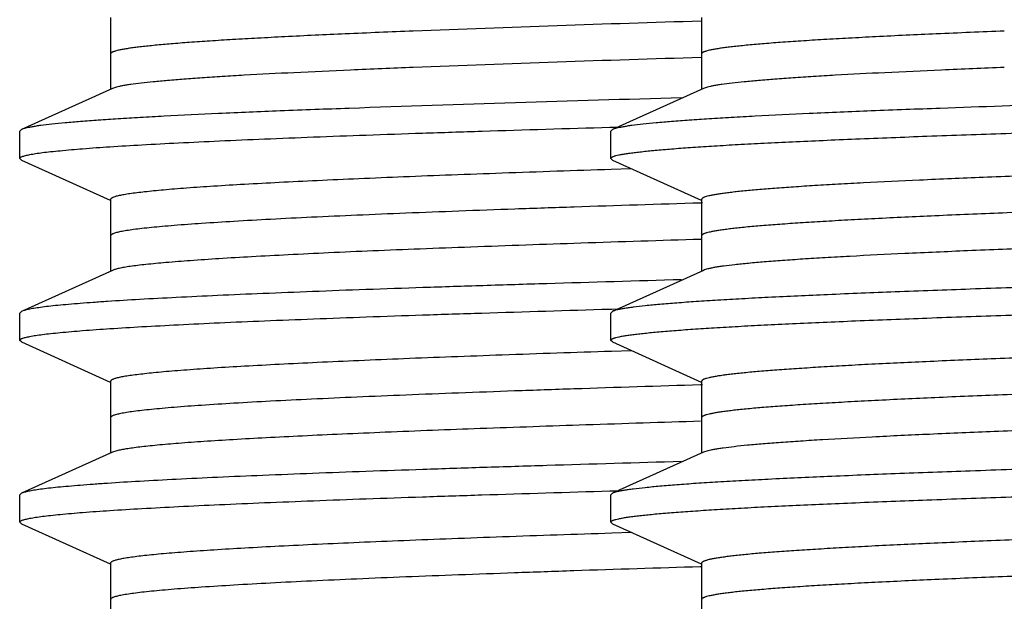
# Model space of a CAD drawing. Header units: inches. Extents: x 0 to 22, y 0 to 17.
# Tile 135 of 217: x 11.1433 to 11.2516, y 5.5805 to 5.6445. Entities that reach past the tile are written whole.
import ezdxf

# ---------------------------------------------------------------- set-up
doc = ezdxf.new("R2010")
doc.units = ezdxf.units.IN
doc.header["$LTSCALE"] = 1.21
doc.header["$MEASUREMENT"] = 0
doc.layers.get('0').update_dxf_attribs({"linetype": 'CONTINUOUS'})
doc.layers.add('02___PRT_ALL_AXES', color=7, linetype='CONTINUOUS')

msp = doc.modelspace()

# ---------------------------------------------------------------- linework, layer by layer
at = {"color": 7, "linetype": 'CONTINUOUS'}
for p, q in [((11.1533, 5.64473), (11.1533, 5.63683)), ((11.2183, 5.64473), (11.2183, 5.63683)), ((11.15352, 5.63693), (11.1435, 5.63242)), ((11.21852, 5.63693), (11.2085, 5.63242)), ((11.1435, 5.63242), (11.1433, 5.63223)), ((11.2082, 5.63267), (11.20841, 5.63267)), ((11.2085, 5.63242), (11.2083, 5.63223)), ((11.20841, 5.63267), (11.20905, 5.63269)), ((11.1433, 5.62923), (11.1433, 5.63223)), ((11.2083, 5.62923), (11.2083, 5.63223)), ((11.1435, 5.62905), (11.1433, 5.62923)), ((11.2085, 5.62905), (11.2083, 5.62923)), ((11.1435, 5.62905), (11.15326, 5.62465)), ((11.2105, 5.62809), (11.20836, 5.62802)), ((11.2085, 5.62905), (11.21826, 5.62465)), ((11.1533, 5.62473), (11.1533, 5.61683)), ((11.2183, 5.62473), (11.2183, 5.61683)), ((11.15352, 5.61693), (11.1435, 5.61242)), ((11.21852, 5.61693), (11.2085, 5.61242)), ((11.1435, 5.61242), (11.1433, 5.61223)), ((11.1433, 5.60923), (11.1433, 5.61223)), ((11.20819, 5.61267), (11.20841, 5.61267)), ((11.2085, 5.61242), (11.2083, 5.61223)), ((11.2083, 5.60923), (11.2083, 5.61223)), ((11.20841, 5.61267), (11.20905, 5.61269)), ((11.1435, 5.60905), (11.1433, 5.60923)), ((11.1435, 5.60905), (11.15326, 5.60465)), ((11.2085, 5.60905), (11.2083, 5.60923)), ((11.2085, 5.60905), (11.21826, 5.60465)), ((11.21054, 5.60809), (11.20838, 5.60802)), ((11.1533, 5.60473), (11.1533, 5.59683)), ((11.2183, 5.60473), (11.2183, 5.59683)), ((11.15352, 5.59693), (11.1435, 5.59242)), ((11.15399, 5.59709), (11.15352, 5.59693)), ((11.21852, 5.59693), (11.2085, 5.59242)), ((11.21899, 5.59709), (11.21852, 5.59693)), ((11.1435, 5.59242), (11.1433, 5.59223)), ((11.20819, 5.59267), (11.2084, 5.59267)), ((11.2085, 5.59242), (11.2083, 5.59223)), ((11.2084, 5.59267), (11.20904, 5.59269)), ((11.1433, 5.58923), (11.1433, 5.59223)), ((11.2083, 5.58923), (11.2083, 5.59223)), ((11.1435, 5.58905), (11.1433, 5.58923)), ((11.2085, 5.58905), (11.2083, 5.58923)), ((11.1435, 5.58905), (11.15326, 5.58465)), ((11.21059, 5.58809), (11.20842, 5.58802)), ((11.2085, 5.58905), (11.21826, 5.58465)), ((11.1533, 5.58473), (11.1533, 5.57683)), ((11.2183, 5.58473), (11.2183, 5.57683))]:
    msp.add_line(p, q, dxfattribs=at)
at = {"color": 9, "linetype": 'CONTINUOUS'}
for p, q in [((11.21841, 5.62434), (11.2182, 5.62433)), ((11.21839, 5.60434), (11.21818, 5.60433)), ((11.21837, 5.58434), (11.21816, 5.58433))]:
    msp.add_line(p, q, dxfattribs=at)
msp.add_arc((11.32035, 2.23074), 3.41512, 91.71338, 92.24467, dxfattribs=at)
at = {"color": 7, "linetype": 'CONTINUOUS'}
for centre, radius, start, end in [((11.32035, 2.22674), 3.41512, 91.71338, 92.24467), ((11.32875, 1.48609), 4.15133, 91.55507, 92.05975)]:
    msp.add_arc(centre, radius, start, end, dxfattribs=at)
at = {"color": 9, "linetype": 'CONTINUOUS'}
for points, knots in [([(11.18659, 5.64324), (11.1841, 5.64314), (11.17939, 5.64295), (11.17368, 5.64268), (11.16955, 5.64246), (11.1668, 5.64231), (11.1643, 5.64215), (11.16204, 5.642), (11.16003, 5.64184), (11.15852, 5.64171), (11.15744, 5.6416), (11.15673, 5.64152), (11.15608, 5.64144), (11.15551, 5.64137), (11.155, 5.64129), (11.15455, 5.64121), (11.15418, 5.64113), (11.15391, 5.64107), (11.15372, 5.64101), (11.15361, 5.64097), (11.15352, 5.64093), (11.15344, 5.64089), (11.15338, 5.64086), (11.15333, 5.64082), (11.15331, 5.64078), (11.1533, 5.64075), (11.1533, 5.64073)], [0, 0, 0, 0, 0.223714, 0.42236, 0.511587, 0.593811, 0.668841, 0.736501, 0.796642, 0.849114, 0.872432, 0.89379, 0.913179, 0.930592, 0.946021, 0.959463, 0.970915, 0.980388, 0.98439, 0.987909, 0.990952, 0.993532, 0.99567, 0.997403, 0.998802, 1, 1, 1, 1]), ([(11.25159, 5.64324), (11.2491, 5.64314), (11.24439, 5.64295), (11.23868, 5.64268), (11.23455, 5.64246), (11.2318, 5.64231), (11.2293, 5.64215), (11.22704, 5.642), (11.22503, 5.64184), (11.22352, 5.64171), (11.22244, 5.6416), (11.22173, 5.64152), (11.22108, 5.64144), (11.22051, 5.64137), (11.22, 5.64129), (11.21955, 5.64121), (11.21918, 5.64113), (11.21891, 5.64107), (11.21872, 5.64101), (11.21861, 5.64097), (11.21852, 5.64093), (11.21844, 5.64089), (11.21838, 5.64086), (11.21833, 5.64082), (11.21831, 5.64078), (11.2183, 5.64075), (11.2183, 5.64073)], [0, 0, 0, 0, 0.223714, 0.42236, 0.511587, 0.593811, 0.668841, 0.736501, 0.796642, 0.849114, 0.872432, 0.89379, 0.913179, 0.930592, 0.946021, 0.959463, 0.970915, 0.980388, 0.98439, 0.987909, 0.990952, 0.993532, 0.99567, 0.997403, 0.998802, 1, 1, 1, 1]), ([(11.4443, 5.63073), (11.4443, 5.63072), (11.44429, 5.63069), (11.44426, 5.63065), (11.44422, 5.63061), (11.44416, 5.63057), (11.44408, 5.63054), (11.44399, 5.6305), (11.44388, 5.63046), (11.4437, 5.6304), (11.44343, 5.63034), (11.44305, 5.63026), (11.44261, 5.63018), (11.44211, 5.6301), (11.44153, 5.63003), (11.44089, 5.62995), (11.44018, 5.62987), (11.43911, 5.62976), (11.43761, 5.62963), (11.43561, 5.62948), (11.43337, 5.62932), (11.43088, 5.62916), (11.42815, 5.62901), (11.42404, 5.62879), (11.41837, 5.62853), (11.41095, 5.62822), (11.40276, 5.62791), (11.39388, 5.6276), (11.3844, 5.62729), (11.3744, 5.62698), (11.364, 5.62667), (11.35327, 5.62636), (11.34234, 5.62605), (11.3313, 5.62573), (11.32026, 5.62542), (11.30932, 5.62511), (11.2986, 5.6248), (11.28819, 5.62449), (11.2782, 5.62418), (11.26872, 5.62387), (11.25984, 5.62356), (11.25165, 5.62325), (11.24423, 5.62294), (11.23856, 5.62267), (11.23445, 5.62246), (11.23172, 5.6223), (11.22923, 5.62215), (11.22698, 5.62199), (11.22499, 5.62184), (11.22349, 5.62171), (11.22241, 5.6216), (11.22171, 5.62152), (11.22107, 5.62144), (11.22049, 5.62136), (11.21998, 5.62129), (11.21954, 5.62121), (11.21917, 5.62113), (11.2189, 5.62107), (11.21872, 5.62101), (11.21861, 5.62097), (11.21852, 5.62093), (11.21844, 5.62089), (11.21838, 5.62086), (11.21833, 5.62082), (11.21831, 5.62078), (11.2183, 5.62075), (11.2183, 5.62073)], [0, 0, 0, 0, 0.000177, 0.000383, 0.000638, 0.000952, 0.001331, 0.001779, 0.002296, 0.002884, 0.004277, 0.005961, 0.007937, 0.010205, 0.012764, 0.015614, 0.018754, 0.022182, 0.029895, 0.038735, 0.048682, 0.059715, 0.071805, 0.084923, 0.114123, 0.147033, 0.183338, 0.222689, 0.264707, 0.30899, 0.355111, 0.402626, 0.451077, 0.5, 0.548923, 0.597374, 0.644889, 0.69101, 0.735293, 0.777311, 0.816662, 0.852967, 0.885876, 0.915076, 0.928195, 0.940285, 0.951318, 0.961265, 0.970105, 0.977818, 0.981246, 0.984385, 0.987235, 0.989795, 0.992063, 0.994039, 0.995723, 0.997115, 0.997704, 0.998221, 0.998668, 0.999048, 0.999362, 0.999617, 0.999823, 1, 1, 1, 1]), ([(11.2182, 5.62433), (11.21356, 5.62419), (11.20674, 5.62397), (11.19787, 5.62367), (11.19171, 5.62344), (11.18591, 5.62322), (11.18052, 5.62299), (11.17556, 5.62277), (11.17105, 5.62255), (11.16702, 5.62232), (11.16348, 5.6221), (11.16086, 5.62191), (11.15901, 5.62175), (11.15783, 5.62164), (11.15679, 5.62153), (11.15588, 5.62142), (11.1552, 5.62132), (11.15474, 5.62124), (11.15444, 5.62119), (11.15417, 5.62113), (11.15394, 5.62108), (11.15375, 5.62102), (11.15359, 5.62097), (11.15347, 5.62091), (11.15339, 5.62086), (11.15334, 5.62082), (11.15332, 5.62079), (11.1533, 5.62076), (11.1533, 5.62074), (11.1533, 5.62073)], [0, 0, 0, 0, 0.213996, 0.314124, 0.408995, 0.498142, 0.581113, 0.657504, 0.726928, 0.789044, 0.843547, 0.890166, 0.910451, 0.928684, 0.944844, 0.958917, 0.970891, 0.976089, 0.98076, 0.984904, 0.988523, 0.991621, 0.994205, 0.996288, 0.997895, 0.998536, 0.999085, 0.999563, 1, 1, 1, 1]), ([(11.4443, 5.61073), (11.4443, 5.61072), (11.44429, 5.61069), (11.44426, 5.61065), (11.44422, 5.61061), (11.44416, 5.61057), (11.44408, 5.61054), (11.44399, 5.6105), (11.44388, 5.61046), (11.4437, 5.6104), (11.44343, 5.61034), (11.44305, 5.61026), (11.44261, 5.61018), (11.44211, 5.6101), (11.44153, 5.61003), (11.44089, 5.60995), (11.44018, 5.60987), (11.43911, 5.60976), (11.43761, 5.60963), (11.43561, 5.60948), (11.43337, 5.60932), (11.43088, 5.60916), (11.42815, 5.60901), (11.42404, 5.60879), (11.41837, 5.60853), (11.41095, 5.60822), (11.40276, 5.60791), (11.39388, 5.6076), (11.3844, 5.60729), (11.3744, 5.60698), (11.364, 5.60667), (11.35327, 5.60636), (11.34234, 5.60605), (11.3313, 5.60573), (11.32026, 5.60542), (11.30932, 5.60511), (11.2986, 5.6048), (11.28819, 5.60449), (11.2782, 5.60418), (11.26872, 5.60387), (11.25984, 5.60356), (11.25165, 5.60325), (11.24423, 5.60294), (11.23856, 5.60267), (11.23445, 5.60246), (11.23172, 5.6023), (11.22923, 5.60215), (11.22698, 5.60199), (11.22499, 5.60184), (11.22349, 5.60171), (11.22241, 5.6016), (11.22171, 5.60152), (11.22107, 5.60144), (11.22049, 5.60136), (11.21998, 5.60129), (11.21954, 5.60121), (11.21917, 5.60113), (11.2189, 5.60107), (11.21872, 5.60101), (11.21861, 5.60097), (11.21852, 5.60093), (11.21844, 5.60089), (11.21838, 5.60086), (11.21833, 5.60082), (11.21831, 5.60078), (11.2183, 5.60075), (11.2183, 5.60073)], [0, 0, 0, 0, 0.000177, 0.000383, 0.000638, 0.000952, 0.001331, 0.001779, 0.002296, 0.002884, 0.004277, 0.005961, 0.007937, 0.010205, 0.012765, 0.015615, 0.018754, 0.022182, 0.029895, 0.038735, 0.048682, 0.059715, 0.071805, 0.084924, 0.114124, 0.147033, 0.183338, 0.222689, 0.264707, 0.30899, 0.355111, 0.402626, 0.451077, 0.5, 0.548923, 0.597374, 0.644889, 0.69101, 0.735293, 0.777311, 0.816662, 0.852967, 0.885877, 0.915077, 0.928195, 0.940285, 0.951318, 0.961265, 0.970105, 0.977818, 0.981246, 0.984386, 0.987236, 0.989795, 0.992063, 0.994039, 0.995723, 0.997116, 0.997704, 0.998221, 0.998669, 0.999048, 0.999362, 0.999617, 0.999823, 1, 1, 1, 1]), ([(11.21818, 5.60433), (11.21353, 5.60419), (11.20672, 5.60397), (11.19785, 5.60367), (11.19169, 5.60344), (11.1859, 5.60322), (11.18051, 5.60299), (11.17555, 5.60277), (11.17105, 5.60255), (11.16701, 5.60232), (11.16348, 5.6021), (11.16085, 5.60191), (11.15901, 5.60175), (11.15783, 5.60164), (11.15678, 5.60153), (11.15588, 5.60142), (11.1552, 5.60132), (11.15474, 5.60124), (11.15444, 5.60119), (11.15417, 5.60113), (11.15394, 5.60108), (11.15375, 5.60102), (11.15359, 5.60097), (11.15347, 5.60091), (11.15339, 5.60086), (11.15334, 5.60082), (11.15332, 5.60079), (11.1533, 5.60076), (11.1533, 5.60074), (11.1533, 5.60073)], [0, 0, 0, 0, 0.214005, 0.314137, 0.409008, 0.498155, 0.581127, 0.657515, 0.726939, 0.789052, 0.843554, 0.89017, 0.910454, 0.928687, 0.944847, 0.958919, 0.970891, 0.976089, 0.98076, 0.984904, 0.988524, 0.991622, 0.994206, 0.996289, 0.997895, 0.998536, 0.999085, 0.999563, 1, 1, 1, 1]), ([(11.4443, 5.59073), (11.4443, 5.59072), (11.44429, 5.59069), (11.44426, 5.59065), (11.44422, 5.59061), (11.44416, 5.59057), (11.44408, 5.59054), (11.44399, 5.5905), (11.44388, 5.59046), (11.4437, 5.5904), (11.44343, 5.59034), (11.44305, 5.59026), (11.44261, 5.59018), (11.44211, 5.5901), (11.44153, 5.59003), (11.44089, 5.58995), (11.44018, 5.58987), (11.43911, 5.58976), (11.43761, 5.58963), (11.43561, 5.58948), (11.43337, 5.58932), (11.43088, 5.58916), (11.42815, 5.58901), (11.42404, 5.58879), (11.41837, 5.58853), (11.41095, 5.58822), (11.40276, 5.58791), (11.39388, 5.5876), (11.3844, 5.58729), (11.3744, 5.58698), (11.364, 5.58667), (11.35327, 5.58636), (11.34234, 5.58605), (11.3313, 5.58573), (11.32026, 5.58542), (11.30932, 5.58511), (11.2986, 5.5848), (11.28819, 5.58449), (11.2782, 5.58418), (11.26872, 5.58387), (11.25984, 5.58356), (11.25165, 5.58325), (11.24423, 5.58294), (11.23856, 5.58267), (11.23445, 5.58246), (11.23172, 5.5823), (11.22923, 5.58215), (11.22698, 5.58199), (11.22499, 5.58184), (11.22349, 5.58171), (11.22241, 5.5816), (11.22171, 5.58152), (11.22107, 5.58144), (11.22049, 5.58136), (11.21998, 5.58129), (11.21954, 5.58121), (11.21917, 5.58113), (11.2189, 5.58107), (11.21872, 5.58101), (11.21861, 5.58097), (11.21852, 5.58093), (11.21844, 5.58089), (11.21838, 5.58086), (11.21833, 5.58082), (11.21831, 5.58078), (11.2183, 5.58075), (11.2183, 5.58073)], [0, 0, 0, 0, 0.000177, 0.000383, 0.000638, 0.000952, 0.001332, 0.001779, 0.002297, 0.002885, 0.004278, 0.005961, 0.007937, 0.010205, 0.012765, 0.015615, 0.018754, 0.022182, 0.029895, 0.038736, 0.048683, 0.059714, 0.071805, 0.084924, 0.114124, 0.147033, 0.183338, 0.222689, 0.264707, 0.30899, 0.355111, 0.402626, 0.451077, 0.5, 0.548922, 0.597374, 0.644889, 0.691009, 0.735292, 0.777311, 0.816662, 0.852967, 0.885877, 0.915076, 0.928195, 0.940285, 0.951318, 0.961265, 0.970105, 0.977818, 0.981246, 0.984386, 0.987236, 0.989795, 0.992063, 0.994039, 0.995723, 0.997116, 0.997705, 0.998222, 0.998669, 0.999048, 0.999363, 0.999617, 0.999823, 1, 1, 1, 1]), ([(11.21816, 5.58433), (11.21352, 5.58419), (11.20671, 5.58397), (11.19784, 5.58366), (11.19168, 5.58344), (11.18589, 5.58322), (11.1805, 5.58299), (11.17555, 5.58277), (11.17104, 5.58255), (11.16701, 5.58232), (11.16348, 5.5821), (11.16085, 5.58191), (11.15901, 5.58175), (11.15783, 5.58164), (11.15678, 5.58153), (11.15587, 5.58142), (11.1552, 5.58132), (11.15474, 5.58124), (11.15444, 5.58119), (11.15417, 5.58113), (11.15394, 5.58108), (11.15375, 5.58102), (11.15359, 5.58097), (11.15347, 5.58091), (11.15339, 5.58086), (11.15334, 5.58082), (11.15332, 5.58079), (11.1533, 5.58076), (11.1533, 5.58074), (11.1533, 5.58073)], [0, 0, 0, 0, 0.214011, 0.314144, 0.409016, 0.498163, 0.581135, 0.657521, 0.726945, 0.789057, 0.843558, 0.890173, 0.910455, 0.928688, 0.94485, 0.958921, 0.970893, 0.976089, 0.98076, 0.984905, 0.988525, 0.991624, 0.994208, 0.99629, 0.997895, 0.998536, 0.999085, 0.999563, 1, 1, 1, 1])]:
    msp.add_open_spline(points, degree=3, knots=knots, dxfattribs=at)
at = {"color": 7, "linetype": 'CONTINUOUS'}
for points, knots in [([(11.45429, 5.64219), (11.45428, 5.64217), (11.45423, 5.64212), (11.45414, 5.64207), (11.454, 5.64201), (11.45383, 5.64195), (11.45361, 5.6419), (11.45325, 5.64181), (11.45268, 5.64171), (11.45189, 5.6416), (11.45093, 5.64148), (11.44981, 5.64137), (11.44854, 5.64125), (11.44711, 5.64114), (11.44552, 5.64102), (11.44378, 5.64091), (11.44116, 5.64075), (11.43753, 5.64055), (11.43274, 5.64032), (11.42742, 5.64009), (11.42158, 5.63985), (11.41526, 5.63962), (11.40849, 5.63939), (11.4013, 5.63916), (11.39374, 5.63893), (11.38585, 5.6387), (11.37478, 5.63838), (11.36045, 5.63799), (11.34285, 5.63753), (11.325, 5.63707), (11.3073, 5.63661), (11.2901, 5.63615), (11.27378, 5.63569), (11.25869, 5.63523), (11.24908, 5.63491), (11.24454, 5.63474)], [0, 0, 0, 0, 0.000367, 0.000885, 0.001575, 0.002448, 0.003507, 0.004755, 0.007823, 0.011654, 0.016246, 0.021596, 0.027696, 0.034541, 0.042123, 0.050429, 0.05945, 0.079591, 0.102437, 0.127868, 0.155749, 0.185931, 0.218255, 0.252546, 0.288622, 0.32629, 0.365349, 0.446796, 0.531229, 0.616846, 0.701819, 0.784332, 0.862624, 0.935031, 1, 1, 1, 1]), ([(11.18659, 5.63924), (11.18429, 5.63915), (11.17991, 5.63897), (11.17371, 5.63868), (11.16901, 5.63844), (11.16565, 5.63824), (11.16343, 5.63809), (11.16143, 5.63795), (11.15964, 5.63781), (11.15806, 5.63767), (11.15672, 5.63752), (11.15573, 5.6374), (11.15506, 5.6373), (11.15464, 5.63723), (11.15428, 5.63716), (11.15397, 5.63708), (11.15373, 5.63701), (11.15358, 5.63696), (11.15352, 5.63693)], [0, 0, 0, 0, 0.208782, 0.396281, 0.56075, 0.633944, 0.700912, 0.761529, 0.815675, 0.863234, 0.904113, 0.938252, 0.952779, 0.965606, 0.976731, 0.986159, 0.993906, 1, 1, 1, 1]), ([(11.2083, 5.62923), (11.2083, 5.62925), (11.20831, 5.62928), (11.20834, 5.62932), (11.20838, 5.62935), (11.20845, 5.62939), (11.20853, 5.62943), (11.20863, 5.62947), (11.20874, 5.62951), (11.20893, 5.62956), (11.20921, 5.62962), (11.2096, 5.6297), (11.21007, 5.62978), (11.2106, 5.62985), (11.2112, 5.62993), (11.21188, 5.63), (11.21262, 5.63008), (11.21374, 5.63019), (11.21532, 5.63032), (11.21741, 5.63047), (11.21977, 5.63062), (11.22239, 5.63078), (11.22526, 5.63093), (11.22838, 5.63108), (11.23173, 5.63123), (11.23666, 5.63144), (11.24336, 5.6317), (11.25199, 5.63201), (11.26136, 5.63231), (11.27137, 5.63262), (11.28194, 5.63292), (11.29298, 5.63323), (11.30436, 5.63353), (11.316, 5.63384), (11.32778, 5.63414), (11.33959, 5.63445), (11.35132, 5.63475), (11.36287, 5.63506), (11.37413, 5.63536), (11.38498, 5.63567), (11.39534, 5.63597), (11.40511, 5.63628), (11.41419, 5.63658), (11.4225, 5.63689), (11.42996, 5.63719), (11.43562, 5.63745), (11.43967, 5.63766), (11.44234, 5.63782), (11.44475, 5.63797), (11.4469, 5.63812), (11.44877, 5.63827), (11.45038, 5.63842), (11.45154, 5.63856), (11.45233, 5.63866), (11.45282, 5.63874), (11.45324, 5.63881), (11.45359, 5.63889), (11.45387, 5.63896), (11.45403, 5.63902), (11.4541, 5.63905)], [0, 0, 0, 0, 0.00016, 0.00035, 0.000589, 0.000887, 0.001248, 0.001676, 0.002172, 0.002737, 0.004077, 0.005697, 0.007601, 0.009787, 0.012256, 0.015005, 0.018035, 0.021342, 0.028787, 0.037324, 0.046933, 0.057592, 0.069278, 0.081963, 0.095618, 0.110212, 0.14208, 0.177272, 0.215462, 0.256297, 0.299397, 0.344362, 0.390776, 0.438209, 0.486221, 0.534366, 0.582198, 0.629271, 0.675151, 0.719413, 0.761645, 0.801457, 0.838479, 0.872366, 0.902807, 0.929519, 0.9414, 0.952258, 0.96207, 0.970814, 0.978471, 0.985022, 0.990456, 0.992751, 0.994763, 0.996493, 0.99794, 0.999108, 1, 1, 1, 1]), ([(11.25159, 5.63924), (11.24929, 5.63915), (11.24491, 5.63897), (11.23871, 5.63868), (11.23401, 5.63844), (11.23065, 5.63824), (11.22843, 5.63809), (11.22643, 5.63795), (11.22464, 5.63781), (11.22306, 5.63767), (11.22172, 5.63752), (11.22073, 5.6374), (11.22006, 5.6373), (11.21964, 5.63723), (11.21928, 5.63716), (11.21897, 5.63708), (11.21873, 5.63701), (11.21858, 5.63696), (11.21852, 5.63693)], [0, 0, 0, 0, 0.208782, 0.396281, 0.56075, 0.633944, 0.700912, 0.761529, 0.815675, 0.863234, 0.904113, 0.938252, 0.952779, 0.965606, 0.976731, 0.986159, 0.993906, 1, 1, 1, 1]), ([(11.17954, 5.63474), (11.17701, 5.63465), (11.17221, 5.63447), (11.16543, 5.63418), (11.16029, 5.63393), (11.15662, 5.63373), (11.1542, 5.63359), (11.15202, 5.63344), (11.15007, 5.6333), (11.14837, 5.63315), (11.14691, 5.63301), (11.14585, 5.63289), (11.14513, 5.63279), (11.14468, 5.63271), (11.14429, 5.63264), (11.14397, 5.63257), (11.14371, 5.6325), (11.14357, 5.63245), (11.1435, 5.63242)], [0, 0, 0, 0, 0.21005, 0.398431, 0.563486, 0.636851, 0.703906, 0.764506, 0.818527, 0.865868, 0.906432, 0.940149, 0.954427, 0.966978, 0.977801, 0.9869, 0.99429, 1, 1, 1, 1]), ([(11.24454, 5.63474), (11.24201, 5.63465), (11.23721, 5.63447), (11.23043, 5.63418), (11.22529, 5.63393), (11.22162, 5.63373), (11.2192, 5.63359), (11.21702, 5.63344), (11.21507, 5.6333), (11.21337, 5.63315), (11.21191, 5.63301), (11.21085, 5.63289), (11.21013, 5.63279), (11.20968, 5.63271), (11.20929, 5.63264), (11.20897, 5.63257), (11.20871, 5.6325), (11.20857, 5.63245), (11.2085, 5.63242)], [0, 0, 0, 0, 0.21005, 0.398431, 0.563486, 0.636851, 0.703906, 0.764506, 0.818527, 0.865868, 0.906432, 0.940149, 0.954427, 0.966978, 0.977801, 0.9869, 0.99429, 1, 1, 1, 1]), ([(11.44364, 5.63439), (11.44353, 5.63436), (11.4433, 5.63431), (11.44292, 5.63423), (11.44247, 5.63416), (11.44175, 5.63405), (11.4407, 5.63392), (11.43925, 5.63378), (11.43756, 5.63363), (11.43563, 5.63348), (11.43346, 5.63333), (11.43013, 5.63312), (11.42541, 5.63286), (11.41912, 5.63256), (11.41205, 5.63226), (11.40425, 5.63196), (11.39579, 5.63166), (11.38676, 5.63136), (11.37723, 5.63106), (11.36378, 5.63066), (11.34638, 5.63016), (11.32877, 5.62966), (11.31459, 5.62926), (11.30412, 5.62896), (11.29389, 5.62866), (11.284, 5.62836), (11.27454, 5.62806), (11.26558, 5.62776), (11.25721, 5.62746), (11.24951, 5.62716), (11.24254, 5.62686), (11.23723, 5.62661), (11.23339, 5.6264), (11.23083, 5.62625), (11.2285, 5.6261), (11.2264, 5.62595), (11.22454, 5.6258), (11.22314, 5.62567), (11.22214, 5.62557), (11.22148, 5.62549), (11.22088, 5.62542), (11.22034, 5.62534), (11.21987, 5.62527), (11.21946, 5.62519), (11.21911, 5.62512), (11.21883, 5.62504), (11.21863, 5.62498), (11.2185, 5.62493), (11.21843, 5.62489), (11.21837, 5.62485), (11.21833, 5.62481), (11.21831, 5.62477), (11.2183, 5.62475), (11.2183, 5.62473)], [0, 0, 0, 0, 0.001459, 0.003191, 0.005196, 0.007473, 0.012846, 0.019301, 0.026827, 0.035407, 0.045022, 0.055654, 0.079866, 0.107828, 0.139291, 0.173973, 0.211564, 0.251727, 0.294102, 0.338308, 0.430618, 0.525351, 0.572566, 0.619115, 0.664579, 0.708552, 0.750638, 0.790461, 0.827662, 0.86191, 0.892896, 0.920346, 0.932665, 0.944012, 0.95436, 0.963686, 0.971971, 0.979198, 0.982408, 0.985349, 0.988018, 0.990416, 0.99254, 0.994391, 0.995969, 0.997275, 0.998313, 0.998734, 0.999092, 0.999389, 0.999632, 0.999829, 1, 1, 1, 1]), ([(11.1433, 5.62923), (11.1433, 5.62924), (11.1433, 5.62926), (11.14332, 5.62929), (11.14334, 5.62932), (11.14338, 5.62936), (11.14346, 5.6294), (11.14359, 5.62945), (11.14375, 5.62951), (11.14394, 5.62956), (11.14417, 5.62961), (11.14454, 5.62969), (11.14509, 5.62978), (11.14585, 5.62989), (11.14675, 5.62999), (11.14822, 5.63014), (11.1504, 5.63033), (11.1534, 5.63054), (11.15691, 5.63075), (11.16092, 5.63096), (11.16541, 5.63118), (11.17036, 5.63139), (11.17574, 5.6316), (11.18154, 5.63182), (11.18772, 5.63203), (11.19665, 5.63232), (11.20351, 5.63253), (11.2082, 5.63267)], [0, 0, 0, 0, 0.000417, 0.000876, 0.001407, 0.002032, 0.003607, 0.005658, 0.008209, 0.01127, 0.014847, 0.018945, 0.028711, 0.04057, 0.054514, 0.070531, 0.108727, 0.155004, 0.209152, 0.270939, 0.340078, 0.416265, 0.499151, 0.588363, 0.683499, 0.784124, 1, 1, 1, 1]), ([(11.20836, 5.62802), (11.20436, 5.62789), (11.1985, 5.62769), (11.19088, 5.62741), (11.18563, 5.62721), (11.18071, 5.627), (11.17614, 5.6268), (11.17195, 5.62659), (11.16816, 5.62639), (11.16477, 5.62619), (11.16221, 5.62601), (11.16038, 5.62587), (11.15917, 5.62577), (11.15807, 5.62566), (11.15708, 5.62556), (11.15621, 5.62546), (11.15545, 5.62536), (11.1548, 5.62526), (11.15434, 5.62517), (11.15403, 5.6251), (11.15384, 5.62505), (11.15368, 5.625), (11.15354, 5.62494), (11.15344, 5.62489), (11.15337, 5.62485), (11.15333, 5.62481), (11.15331, 5.62478), (11.1533, 5.62475), (11.1533, 5.62473)], [0, 0, 0, 0, 0.217277, 0.318239, 0.413523, 0.502724, 0.585481, 0.661447, 0.730307, 0.791784, 0.845616, 0.869599, 0.891596, 0.911582, 0.929537, 0.945447, 0.959301, 0.971091, 0.980813, 0.9849, 0.988473, 0.991538, 0.994103, 0.996182, 0.997804, 0.998462, 0.999033, 1, 1, 1, 1]), ([(11.4443, 5.62673), (11.4443, 5.62672), (11.44429, 5.62669), (11.44427, 5.62665), (11.44422, 5.62662), (11.44417, 5.62658), (11.44409, 5.62654), (11.444, 5.6265), (11.44389, 5.62646), (11.44372, 5.62641), (11.44346, 5.62634), (11.4431, 5.62627), (11.44268, 5.62619), (11.44219, 5.62612), (11.44164, 5.62604), (11.44102, 5.62596), (11.44035, 5.62589), (11.43931, 5.62578), (11.43787, 5.62565), (11.43595, 5.6255), (11.43379, 5.62535), (11.4314, 5.6252), (11.42877, 5.62504), (11.42482, 5.62483), (11.41935, 5.62457), (11.41219, 5.62427), (11.40429, 5.62397), (11.3957, 5.62366), (11.38653, 5.62336), (11.37684, 5.62305), (11.36673, 5.62275), (11.35629, 5.62244), (11.34562, 5.62214), (11.33482, 5.62183), (11.32399, 5.62153), (11.31322, 5.62122), (11.30262, 5.62092), (11.29229, 5.62061), (11.28232, 5.62031), (11.2728, 5.62), (11.26382, 5.6197), (11.25546, 5.6194), (11.24781, 5.61909), (11.24093, 5.61879), (11.23571, 5.61853), (11.23197, 5.61832), (11.2295, 5.61817), (11.22727, 5.61801), (11.22528, 5.61786), (11.22353, 5.61771), (11.22204, 5.61756), (11.22095, 5.61743), (11.2202, 5.61732), (11.21974, 5.61725), (11.21934, 5.61717), (11.21901, 5.61709), (11.21874, 5.61702), (11.21859, 5.61696), (11.21852, 5.61693)], [0, 0, 0, 0, 0.000173, 0.000374, 0.000622, 0.000926, 0.001292, 0.001724, 0.002223, 0.00279, 0.004131, 0.005753, 0.007655, 0.009838, 0.012302, 0.015045, 0.018067, 0.021367, 0.028792, 0.037304, 0.046885, 0.057513, 0.069164, 0.081811, 0.109978, 0.141752, 0.176844, 0.214928, 0.255652, 0.298642, 0.343499, 0.389809, 0.437144, 0.485066, 0.533133, 0.5809, 0.627925, 0.673774, 0.718023, 0.760263, 0.800105, 0.837179, 0.871144, 0.901687, 0.928525, 0.940478, 0.951415, 0.961311, 0.970145, 0.977898, 0.984552, 0.990093, 0.992444, 0.994515, 0.996304, 0.997813, 0.999043, 1, 1, 1, 1]), ([(11.45429, 5.62219), (11.45428, 5.62218), (11.45426, 5.62215), (11.45421, 5.62211), (11.45415, 5.62207), (11.45403, 5.62202), (11.45383, 5.62195), (11.45354, 5.62188), (11.45319, 5.6218), (11.45276, 5.62173), (11.45226, 5.62165), (11.45146, 5.62155), (11.45029, 5.62141), (11.44867, 5.62126), (11.44679, 5.62111), (11.44464, 5.62096), (11.44223, 5.62081), (11.43956, 5.62066), (11.43665, 5.62051), (11.43349, 5.62035), (11.4301, 5.6202), (11.42512, 5.61999), (11.41839, 5.61973), (11.40971, 5.61943), (11.40032, 5.61913), (11.39029, 5.61882), (11.37972, 5.61852), (11.3687, 5.61822), (11.35734, 5.61791), (11.34574, 5.61761), (11.33401, 5.6173), (11.32225, 5.617), (11.31057, 5.6167), (11.29909, 5.61639), (11.2879, 5.61609), (11.27711, 5.61578), (11.26682, 5.61548), (11.25712, 5.61518), (11.24811, 5.61487), (11.23986, 5.61457), (11.23245, 5.61427), (11.22684, 5.61401), (11.22282, 5.6138), (11.22017, 5.61365), (11.21778, 5.6135), (11.21565, 5.61334), (11.21379, 5.61319), (11.21219, 5.61304), (11.21104, 5.61291), (11.21025, 5.6128), (11.20977, 5.61273), (11.20935, 5.61265), (11.209, 5.61258), (11.20873, 5.6125), (11.20857, 5.61245), (11.2085, 5.61242)], [0, 0, 0, 0, 0.000194, 0.000437, 0.00074, 0.001106, 0.002037, 0.003243, 0.004726, 0.006489, 0.008532, 0.010856, 0.01634, 0.02293, 0.030616, 0.03938, 0.049201, 0.060059, 0.071929, 0.084783, 0.098592, 0.113326, 0.145426, 0.180792, 0.219097, 0.259989, 0.303091, 0.348008, 0.394326, 0.441621, 0.489458, 0.537397, 0.584996, 0.631818, 0.677431, 0.721418, 0.763374, 0.802914, 0.839672, 0.873313, 0.903527, 0.930037, 0.941828, 0.952604, 0.962342, 0.97102, 0.978619, 0.985122, 0.990517, 0.992796, 0.994794, 0.996512, 0.997951, 0.999112, 1, 1, 1, 1]), ([(11.2182, 5.62033), (11.21381, 5.6202), (11.20538, 5.61993), (11.19509, 5.61957), (11.18746, 5.61928), (11.18225, 5.61907), (11.17741, 5.61886), (11.17297, 5.61864), (11.16895, 5.61843), (11.16536, 5.61822), (11.16222, 5.61801), (11.15954, 5.6178), (11.15761, 5.61762), (11.1563, 5.61747), (11.15551, 5.61737), (11.15483, 5.61726), (11.15428, 5.61716), (11.1539, 5.61707), (11.15366, 5.61699), (11.15356, 5.61695), (11.15352, 5.61693)], [0, 0, 0, 0, 0.203598, 0.390361, 0.476379, 0.556967, 0.63177, 0.700457, 0.762719, 0.818288, 0.866912, 0.908388, 0.942536, 0.956816, 0.969219, 0.979737, 0.988366, 0.995109, 0.997782, 1, 1, 1, 1]), ([(11.2083, 5.60923), (11.2083, 5.60925), (11.20831, 5.60928), (11.20834, 5.60932), (11.20838, 5.60935), (11.20845, 5.60939), (11.20853, 5.60943), (11.20863, 5.60947), (11.20874, 5.60951), (11.20893, 5.60956), (11.20921, 5.60962), (11.2096, 5.6097), (11.21007, 5.60978), (11.2106, 5.60985), (11.2112, 5.60993), (11.21188, 5.61), (11.21262, 5.61008), (11.21374, 5.61019), (11.21532, 5.61032), (11.21741, 5.61047), (11.21977, 5.61062), (11.22239, 5.61078), (11.22526, 5.61093), (11.22838, 5.61108), (11.23173, 5.61123), (11.23666, 5.61144), (11.24336, 5.6117), (11.25199, 5.61201), (11.26136, 5.61231), (11.27137, 5.61262), (11.28195, 5.61292), (11.29298, 5.61323), (11.30436, 5.61353), (11.316, 5.61384), (11.32778, 5.61414), (11.33959, 5.61445), (11.35132, 5.61475), (11.36287, 5.61506), (11.37413, 5.61536), (11.38498, 5.61567), (11.39534, 5.61597), (11.40511, 5.61628), (11.41419, 5.61658), (11.4225, 5.61689), (11.42996, 5.61719), (11.43562, 5.61745), (11.43967, 5.61766), (11.44234, 5.61782), (11.44475, 5.61797), (11.4469, 5.61812), (11.44877, 5.61827), (11.45038, 5.61842), (11.45154, 5.61856), (11.45233, 5.61866), (11.45282, 5.61874), (11.45324, 5.61881), (11.45359, 5.61889), (11.45387, 5.61896), (11.45403, 5.61902), (11.4541, 5.61905)], [0, 0, 0, 0, 0.00016, 0.00035, 0.000589, 0.000887, 0.001248, 0.001676, 0.002172, 0.002737, 0.004077, 0.005697, 0.007601, 0.009787, 0.012256, 0.015005, 0.018035, 0.021342, 0.028787, 0.037324, 0.046933, 0.057592, 0.069278, 0.081963, 0.095618, 0.110213, 0.14208, 0.177273, 0.215463, 0.256298, 0.299398, 0.344363, 0.390777, 0.43821, 0.486222, 0.534367, 0.582198, 0.629271, 0.675151, 0.719413, 0.761645, 0.801457, 0.838479, 0.872366, 0.902807, 0.929519, 0.9414, 0.952258, 0.96207, 0.970814, 0.978471, 0.985022, 0.990456, 0.992751, 0.994763, 0.996493, 0.99794, 0.999108, 1, 1, 1, 1]), ([(11.21609, 5.6159), (11.21115, 5.61576), (11.20388, 5.61554), (11.1944, 5.61525), (11.18778, 5.61503), (11.18151, 5.61482), (11.17565, 5.6146), (11.17021, 5.61438), (11.16521, 5.61417), (11.16069, 5.61395), (11.15666, 5.61374), (11.15361, 5.61355), (11.15144, 5.6134), (11.15001, 5.61329), (11.14871, 5.61318), (11.14755, 5.61308), (11.14653, 5.61297), (11.14565, 5.61286), (11.14491, 5.61275), (11.14439, 5.61266), (11.14404, 5.61258), (11.14383, 5.61253), (11.14365, 5.61248), (11.14355, 5.61244), (11.1435, 5.61242)], [0, 0, 0, 0, 0.203943, 0.299897, 0.391232, 0.477528, 0.558378, 0.633411, 0.702277, 0.764657, 0.820266, 0.86884, 0.890422, 0.910167, 0.92805, 0.944052, 0.95816, 0.97036, 0.980642, 0.989, 0.992459, 0.995442, 0.997953, 1, 1, 1, 1]), ([(11.44408, 5.61454), (11.44401, 5.61451), (11.44386, 5.61445), (11.44359, 5.61437), (11.44326, 5.6143), (11.44286, 5.61422), (11.4424, 5.61415), (11.44165, 5.61404), (11.44056, 5.61391), (11.43907, 5.61376), (11.43732, 5.61361), (11.43533, 5.61345), (11.4331, 5.6133), (11.43063, 5.61315), (11.42689, 5.61294), (11.42167, 5.61268), (11.41479, 5.61238), (11.40714, 5.61207), (11.39878, 5.61177), (11.3898, 5.61146), (11.38028, 5.61116), (11.37031, 5.61085), (11.35998, 5.61055), (11.34938, 5.61024), (11.33861, 5.60994), (11.32778, 5.60964), (11.31698, 5.60933), (11.30631, 5.60903), (11.29587, 5.60872), (11.28576, 5.60842), (11.27607, 5.60811), (11.2669, 5.60781), (11.25831, 5.6075), (11.25041, 5.6072), (11.24325, 5.6069), (11.23778, 5.60664), (11.23383, 5.60643), (11.2312, 5.60627), (11.22881, 5.60612), (11.22665, 5.60597), (11.22473, 5.60582), (11.22328, 5.60569), (11.22225, 5.60558), (11.22157, 5.6055), (11.22096, 5.60543), (11.22041, 5.60535), (11.21992, 5.60528), (11.21949, 5.6052), (11.21914, 5.60512), (11.21888, 5.60506), (11.2187, 5.605), (11.2186, 5.60497), (11.21851, 5.60493), (11.21843, 5.60489), (11.21838, 5.60485), (11.21833, 5.60481), (11.21831, 5.60478), (11.2183, 5.60475), (11.2183, 5.60473)], [0, 0, 0, 0, 0.000957, 0.002187, 0.003696, 0.005485, 0.007556, 0.009907, 0.015448, 0.022102, 0.029855, 0.038689, 0.048585, 0.059522, 0.071475, 0.098313, 0.128856, 0.162821, 0.199895, 0.239737, 0.281977, 0.326226, 0.372075, 0.4191, 0.466867, 0.514934, 0.562856, 0.610191, 0.656501, 0.701358, 0.744348, 0.785072, 0.823156, 0.858248, 0.890022, 0.918189, 0.930836, 0.942487, 0.953115, 0.962696, 0.971208, 0.978633, 0.981933, 0.984955, 0.987698, 0.990162, 0.992345, 0.994247, 0.995869, 0.99721, 0.997777, 0.998276, 0.998708, 0.999074, 0.999378, 0.999626, 0.999827, 1, 1, 1, 1]), ([(11.1433, 5.60923), (11.1433, 5.60924), (11.1433, 5.60926), (11.14332, 5.60929), (11.14334, 5.60932), (11.14338, 5.60936), (11.14346, 5.6094), (11.14359, 5.60945), (11.14375, 5.60951), (11.14394, 5.60956), (11.14417, 5.60961), (11.14454, 5.60969), (11.14509, 5.60978), (11.14585, 5.60989), (11.14675, 5.60999), (11.14822, 5.61014), (11.1504, 5.61033), (11.1534, 5.61054), (11.15691, 5.61075), (11.16092, 5.61096), (11.16541, 5.61118), (11.17036, 5.61139), (11.17574, 5.6116), (11.18154, 5.61182), (11.18772, 5.61203), (11.19664, 5.61232), (11.20351, 5.61253), (11.20819, 5.61267)], [0, 0, 0, 0, 0.000417, 0.000876, 0.001407, 0.002032, 0.003607, 0.005658, 0.008209, 0.01127, 0.014847, 0.018945, 0.02871, 0.040569, 0.054513, 0.07053, 0.108726, 0.155002, 0.209149, 0.270936, 0.340075, 0.41626, 0.499147, 0.588359, 0.683496, 0.784122, 1, 1, 1, 1]), ([(11.20838, 5.60802), (11.20438, 5.60789), (11.19852, 5.60769), (11.1909, 5.60741), (11.18564, 5.60721), (11.18072, 5.607), (11.17615, 5.6068), (11.17196, 5.60659), (11.16817, 5.60639), (11.16478, 5.60619), (11.16222, 5.60601), (11.16038, 5.60587), (11.15917, 5.60577), (11.15807, 5.60566), (11.15708, 5.60556), (11.15621, 5.60546), (11.15545, 5.60536), (11.1548, 5.60526), (11.15434, 5.60517), (11.15403, 5.6051), (11.15384, 5.60505), (11.15368, 5.605), (11.15354, 5.60494), (11.15344, 5.60489), (11.15337, 5.60485), (11.15333, 5.60481), (11.15331, 5.60478), (11.1533, 5.60475), (11.1533, 5.60473)], [0, 0, 0, 0, 0.21727, 0.318229, 0.413512, 0.502714, 0.585471, 0.661439, 0.730299, 0.791778, 0.845612, 0.869595, 0.891592, 0.91158, 0.929537, 0.945447, 0.9593, 0.97109, 0.980813, 0.984901, 0.988474, 0.99154, 0.994104, 0.996183, 0.997805, 0.998462, 0.999034, 1, 1, 1, 1]), ([(11.4443, 5.60673), (11.4443, 5.60672), (11.44429, 5.60669), (11.44427, 5.60665), (11.44423, 5.60662), (11.44417, 5.60658), (11.4441, 5.60654), (11.44397, 5.60649), (11.44377, 5.60642), (11.44349, 5.60635), (11.44314, 5.60628), (11.44273, 5.6062), (11.44226, 5.60613), (11.44172, 5.60605), (11.44113, 5.60598), (11.44047, 5.6059), (11.43947, 5.6058), (11.43807, 5.60567), (11.43621, 5.60552), (11.43412, 5.60537), (11.43179, 5.60522), (11.42924, 5.60507), (11.42541, 5.60486), (11.4201, 5.60461), (11.41314, 5.60431), (11.40545, 5.60401), (11.3971, 5.60371), (11.38816, 5.60341), (11.37871, 5.60311), (11.36883, 5.60281), (11.35861, 5.60251), (11.34816, 5.60221), (11.33399, 5.60181), (11.31639, 5.60132), (11.29901, 5.60082), (11.28556, 5.60041), (11.27603, 5.60011), (11.26699, 5.59981), (11.25853, 5.59951), (11.25072, 5.59921), (11.24364, 5.59891), (11.23734, 5.59862), (11.23261, 5.59836), (11.22926, 5.59815), (11.22708, 5.598), (11.22514, 5.59785), (11.22344, 5.5977), (11.22198, 5.59755), (11.22091, 5.59742), (11.22019, 5.59732), (11.21973, 5.59724), (11.21934, 5.59717), (11.2191, 5.59712), (11.21899, 5.59709)], [0, 0, 0, 0, 0.000171, 0.000368, 0.00061, 0.000907, 0.001264, 0.001684, 0.002721, 0.004025, 0.0056, 0.007448, 0.009569, 0.011962, 0.014627, 0.017563, 0.020768, 0.027982, 0.036254, 0.045565, 0.055896, 0.067224, 0.079524, 0.10693, 0.137869, 0.172066, 0.209213, 0.248982, 0.291013, 0.334932, 0.380345, 0.426846, 0.474018, 0.568684, 0.660959, 0.705162, 0.747545, 0.787727, 0.825349, 0.860075, 0.891593, 0.919623, 0.943915, 0.954591, 0.964254, 0.972884, 0.980463, 0.986974, 0.992404, 0.994712, 0.996747, 0.99851, 1, 1, 1, 1]), ([(11.45429, 5.60219), (11.45428, 5.60218), (11.45426, 5.60215), (11.45421, 5.60211), (11.45415, 5.60207), (11.45403, 5.60202), (11.45383, 5.60195), (11.45354, 5.60188), (11.45319, 5.6018), (11.45276, 5.60173), (11.45226, 5.60165), (11.45146, 5.60155), (11.45029, 5.60141), (11.44867, 5.60126), (11.44679, 5.60111), (11.44464, 5.60096), (11.44223, 5.60081), (11.43956, 5.60066), (11.43665, 5.60051), (11.43349, 5.60035), (11.4301, 5.6002), (11.42512, 5.59999), (11.41839, 5.59973), (11.40971, 5.59943), (11.40032, 5.59913), (11.39029, 5.59882), (11.37972, 5.59852), (11.3687, 5.59822), (11.35734, 5.59791), (11.34574, 5.59761), (11.33401, 5.5973), (11.32225, 5.597), (11.31057, 5.5967), (11.29909, 5.59639), (11.2879, 5.59609), (11.27711, 5.59578), (11.26682, 5.59548), (11.25712, 5.59518), (11.24811, 5.59487), (11.23986, 5.59457), (11.23245, 5.59427), (11.22684, 5.59401), (11.22282, 5.5938), (11.22017, 5.59365), (11.21778, 5.5935), (11.21565, 5.59334), (11.21379, 5.59319), (11.21219, 5.59304), (11.21104, 5.59291), (11.21025, 5.5928), (11.20977, 5.59273), (11.20935, 5.59265), (11.209, 5.59258), (11.20873, 5.5925), (11.20857, 5.59245), (11.2085, 5.59242)], [0, 0, 0, 0, 0.000194, 0.000437, 0.00074, 0.001106, 0.002037, 0.003242, 0.004725, 0.006488, 0.008532, 0.010856, 0.016339, 0.02293, 0.030616, 0.039379, 0.0492, 0.060058, 0.071928, 0.084782, 0.098591, 0.113325, 0.145425, 0.180791, 0.219095, 0.259987, 0.30309, 0.348006, 0.394325, 0.441619, 0.489456, 0.537394, 0.584994, 0.631815, 0.677429, 0.721416, 0.763372, 0.802912, 0.839672, 0.873312, 0.903527, 0.930037, 0.941828, 0.952604, 0.962341, 0.97102, 0.978619, 0.985122, 0.990517, 0.992796, 0.994794, 0.996512, 0.997951, 0.999112, 1, 1, 1, 1]), ([(11.21818, 5.60033), (11.21397, 5.6002), (11.2059, 5.59994), (11.19434, 5.59954), (11.1854, 5.5992), (11.17888, 5.59892), (11.17452, 5.59872), (11.17052, 5.59852), (11.16691, 5.59832), (11.16371, 5.59812), (11.16092, 5.59792), (11.15887, 5.59774), (11.15744, 5.5976), (11.15653, 5.5975), (11.15574, 5.5974), (11.15506, 5.5973), (11.15449, 5.5972), (11.15415, 5.59713), (11.15399, 5.59709)], [0, 0, 0, 0, 0.196223, 0.377122, 0.539767, 0.613406, 0.681523, 0.743838, 0.800101, 0.850091, 0.8936, 0.930467, 0.946364, 0.960547, 0.973008, 0.983739, 0.992736, 1, 1, 1, 1]), ([(11.2083, 5.58923), (11.2083, 5.58925), (11.20831, 5.58928), (11.20834, 5.58932), (11.20838, 5.58935), (11.20845, 5.58939), (11.20853, 5.58943), (11.20863, 5.58947), (11.20874, 5.58951), (11.20893, 5.58956), (11.20921, 5.58962), (11.2096, 5.5897), (11.21007, 5.58978), (11.2106, 5.58985), (11.2112, 5.58993), (11.21188, 5.59), (11.21262, 5.59008), (11.21374, 5.59019), (11.21532, 5.59032), (11.21741, 5.59047), (11.21977, 5.59062), (11.22239, 5.59078), (11.22526, 5.59093), (11.22838, 5.59108), (11.23173, 5.59123), (11.23666, 5.59144), (11.24336, 5.5917), (11.25199, 5.59201), (11.26136, 5.59231), (11.27137, 5.59262), (11.28195, 5.59292), (11.29298, 5.59323), (11.30436, 5.59353), (11.316, 5.59384), (11.32778, 5.59414), (11.33959, 5.59445), (11.35132, 5.59475), (11.36287, 5.59506), (11.37413, 5.59536), (11.38498, 5.59567), (11.39534, 5.59597), (11.40511, 5.59628), (11.41419, 5.59658), (11.4225, 5.59689), (11.42996, 5.59719), (11.43562, 5.59745), (11.43967, 5.59766), (11.44234, 5.59782), (11.44475, 5.59797), (11.4469, 5.59812), (11.44877, 5.59827), (11.45038, 5.59842), (11.45154, 5.59856), (11.45233, 5.59866), (11.45282, 5.59874), (11.45324, 5.59881), (11.45359, 5.59889), (11.45387, 5.59896), (11.45403, 5.59902), (11.4541, 5.59905)], [0, 0, 0, 0, 0.00016, 0.00035, 0.000589, 0.000887, 0.001248, 0.001676, 0.002172, 0.002737, 0.004077, 0.005697, 0.007601, 0.009787, 0.012256, 0.015005, 0.018034, 0.021342, 0.028787, 0.037324, 0.046933, 0.057592, 0.069278, 0.081963, 0.095618, 0.110212, 0.14208, 0.177273, 0.215464, 0.256299, 0.299399, 0.344365, 0.390779, 0.438211, 0.486223, 0.534367, 0.582198, 0.629271, 0.675151, 0.719413, 0.761645, 0.801457, 0.838478, 0.872366, 0.902807, 0.929519, 0.9414, 0.952258, 0.96207, 0.970814, 0.97847, 0.985021, 0.990456, 0.992751, 0.994763, 0.996493, 0.99794, 0.999108, 1, 1, 1, 1]), ([(11.21609, 5.5959), (11.21115, 5.59576), (11.20388, 5.59554), (11.1944, 5.59525), (11.18778, 5.59503), (11.18152, 5.59482), (11.17565, 5.5946), (11.17021, 5.59438), (11.16521, 5.59417), (11.16069, 5.59395), (11.15666, 5.59374), (11.15361, 5.59355), (11.15144, 5.5934), (11.15001, 5.59329), (11.14871, 5.59318), (11.14755, 5.59308), (11.14653, 5.59297), (11.14565, 5.59286), (11.14491, 5.59275), (11.14439, 5.59266), (11.14404, 5.59258), (11.14383, 5.59253), (11.14365, 5.59248), (11.14355, 5.59244), (11.1435, 5.59242)], [0, 0, 0, 0, 0.203943, 0.299897, 0.391232, 0.477529, 0.558379, 0.633412, 0.702279, 0.764658, 0.820267, 0.868841, 0.890423, 0.910167, 0.92805, 0.944052, 0.95816, 0.97036, 0.980642, 0.989, 0.992459, 0.995442, 0.997953, 1, 1, 1, 1]), ([(11.44408, 5.59454), (11.44401, 5.59451), (11.44386, 5.59445), (11.44359, 5.59437), (11.44326, 5.5943), (11.44286, 5.59422), (11.4424, 5.59415), (11.44165, 5.59404), (11.44056, 5.59391), (11.43907, 5.59376), (11.43732, 5.59361), (11.43533, 5.59345), (11.4331, 5.5933), (11.43063, 5.59315), (11.42689, 5.59294), (11.42167, 5.59268), (11.41479, 5.59238), (11.40714, 5.59207), (11.39878, 5.59177), (11.3898, 5.59146), (11.38028, 5.59116), (11.37031, 5.59085), (11.35998, 5.59055), (11.34938, 5.59024), (11.33861, 5.58994), (11.32778, 5.58964), (11.31698, 5.58933), (11.30631, 5.58903), (11.29587, 5.58872), (11.28576, 5.58842), (11.27607, 5.58811), (11.2669, 5.58781), (11.25831, 5.5875), (11.25041, 5.5872), (11.24325, 5.5869), (11.23778, 5.58664), (11.23383, 5.58643), (11.2312, 5.58627), (11.22881, 5.58612), (11.22665, 5.58597), (11.22473, 5.58582), (11.22328, 5.58569), (11.22225, 5.58558), (11.22157, 5.5855), (11.22096, 5.58543), (11.22041, 5.58535), (11.21992, 5.58528), (11.21949, 5.5852), (11.21914, 5.58512), (11.21888, 5.58506), (11.2187, 5.585), (11.2186, 5.58497), (11.21851, 5.58493), (11.21843, 5.58489), (11.21838, 5.58485), (11.21833, 5.58481), (11.21831, 5.58478), (11.2183, 5.58475), (11.2183, 5.58473)], [0, 0, 0, 0, 0.000957, 0.002187, 0.003695, 0.005485, 0.007555, 0.009907, 0.015448, 0.022101, 0.029854, 0.038689, 0.048585, 0.059522, 0.071475, 0.098313, 0.128856, 0.162821, 0.199895, 0.239736, 0.281976, 0.326226, 0.372075, 0.4191, 0.466867, 0.514934, 0.562856, 0.610191, 0.656501, 0.701357, 0.744347, 0.785072, 0.823156, 0.858247, 0.890022, 0.918189, 0.930836, 0.942487, 0.953115, 0.962696, 0.971208, 0.978633, 0.981933, 0.984956, 0.987699, 0.990162, 0.992345, 0.994247, 0.995869, 0.997211, 0.997778, 0.998276, 0.998708, 0.999074, 0.999378, 0.999626, 0.999827, 1, 1, 1, 1]), ([(11.1433, 5.58923), (11.1433, 5.58924), (11.1433, 5.58926), (11.14332, 5.58929), (11.14334, 5.58932), (11.14338, 5.58936), (11.14346, 5.5894), (11.14359, 5.58945), (11.14375, 5.58951), (11.14394, 5.58956), (11.14417, 5.58961), (11.14454, 5.58969), (11.14509, 5.58978), (11.14585, 5.58989), (11.14675, 5.58999), (11.14822, 5.59014), (11.1504, 5.59033), (11.1534, 5.59054), (11.15691, 5.59075), (11.16092, 5.59096), (11.16541, 5.59118), (11.17036, 5.59139), (11.17574, 5.5916), (11.18153, 5.59182), (11.18771, 5.59203), (11.19664, 5.59232), (11.2035, 5.59253), (11.20819, 5.59267)], [0, 0, 0, 0, 0.000417, 0.000876, 0.001407, 0.002032, 0.003607, 0.005658, 0.008209, 0.011269, 0.014847, 0.018945, 0.02871, 0.040569, 0.054513, 0.070529, 0.108724, 0.155, 0.209147, 0.270932, 0.340071, 0.416256, 0.499142, 0.588355, 0.683493, 0.784119, 1, 1, 1, 1]), ([(11.20842, 5.58802), (11.20441, 5.58789), (11.19855, 5.58769), (11.19092, 5.58741), (11.18566, 5.58721), (11.18074, 5.587), (11.17617, 5.5868), (11.17198, 5.58659), (11.16818, 5.58639), (11.16479, 5.58619), (11.16222, 5.58601), (11.16039, 5.58587), (11.15917, 5.58577), (11.15807, 5.58566), (11.15708, 5.58556), (11.15621, 5.58546), (11.15545, 5.58536), (11.15481, 5.58526), (11.15434, 5.58517), (11.15403, 5.5851), (11.15384, 5.58505), (11.15368, 5.585), (11.15354, 5.58495), (11.15344, 5.58489), (11.15337, 5.58485), (11.15333, 5.58481), (11.15331, 5.58478), (11.1533, 5.58475), (11.1533, 5.58473)], [0, 0, 0, 0, 0.217257, 0.318214, 0.413494, 0.502698, 0.585454, 0.661425, 0.730287, 0.791767, 0.845606, 0.869589, 0.891586, 0.911575, 0.929535, 0.945447, 0.959301, 0.97109, 0.980813, 0.984902, 0.988476, 0.991542, 0.994107, 0.996185, 0.997806, 0.998463, 0.999034, 1, 1, 1, 1]), ([(11.4443, 5.58673), (11.4443, 5.58672), (11.44429, 5.58669), (11.44427, 5.58665), (11.44422, 5.58662), (11.44417, 5.58658), (11.4441, 5.58654), (11.44401, 5.5865), (11.4439, 5.58647), (11.44373, 5.58641), (11.44348, 5.58635), (11.44313, 5.58627), (11.44271, 5.5862), (11.44224, 5.58612), (11.4417, 5.58605), (11.44109, 5.58597), (11.44043, 5.5859), (11.43942, 5.58579), (11.43801, 5.58566), (11.43613, 5.58551), (11.43401, 5.58536), (11.43166, 5.58521), (11.42909, 5.58506), (11.42522, 5.58485), (11.41986, 5.5846), (11.41284, 5.5843), (11.40508, 5.58399), (11.39666, 5.58369), (11.38764, 5.58339), (11.37811, 5.58309), (11.36816, 5.58279), (11.35787, 5.58249), (11.34735, 5.58219), (11.33311, 5.58178), (11.31887, 5.58138), (11.30476, 5.58098), (11.29447, 5.58068), (11.28452, 5.58038), (11.27499, 5.58008), (11.26597, 5.57978), (11.25754, 5.57947), (11.24978, 5.57917), (11.24276, 5.57887), (11.2374, 5.57862), (11.23353, 5.57841), (11.23095, 5.57826), (11.2286, 5.57811), (11.22648, 5.57796), (11.2246, 5.57781), (11.22297, 5.57766), (11.22157, 5.57751), (11.22057, 5.57738), (11.21989, 5.57727), (11.21947, 5.5772), (11.21912, 5.57712), (11.21891, 5.57707), (11.21881, 5.57704)], [0, 0, 0, 0, 0.000171, 0.00037, 0.000614, 0.000913, 0.001273, 0.001697, 0.002187, 0.002743, 0.004059, 0.005648, 0.007513, 0.009653, 0.012069, 0.014759, 0.017721, 0.020956, 0.028236, 0.036584, 0.045979, 0.056403, 0.067833, 0.080242, 0.107886, 0.139087, 0.173565, 0.211006, 0.251075, 0.293407, 0.337621, 0.383316, 0.430079, 0.477488, 0.572522, 0.619288, 0.664988, 0.709207, 0.751547, 0.791623, 0.829074, 0.863562, 0.894774, 0.922431, 0.934846, 0.946282, 0.956714, 0.966116, 0.974469, 0.981757, 0.987963, 0.993074, 0.995218, 0.997087, 0.99868, 1, 1, 1, 1]), ([(11.45429, 5.58219), (11.45428, 5.58218), (11.45426, 5.58215), (11.45421, 5.58211), (11.45415, 5.58207), (11.45403, 5.58202), (11.45383, 5.58195), (11.45354, 5.58188), (11.45319, 5.5818), (11.45276, 5.58173), (11.45226, 5.58165), (11.45146, 5.58155), (11.45029, 5.58141), (11.44867, 5.58126), (11.44679, 5.58111), (11.44464, 5.58096), (11.44223, 5.58081), (11.43956, 5.58066), (11.43665, 5.58051), (11.43349, 5.58035), (11.4301, 5.5802), (11.42512, 5.57999), (11.41839, 5.57973), (11.40971, 5.57943), (11.40032, 5.57913), (11.39029, 5.57882), (11.37972, 5.57852), (11.3687, 5.57822), (11.35734, 5.57791), (11.34574, 5.57761), (11.33401, 5.5773), (11.32225, 5.577), (11.31057, 5.5767), (11.29909, 5.57639), (11.2879, 5.57609), (11.27711, 5.57578), (11.26682, 5.57548), (11.25712, 5.57518), (11.24811, 5.57487), (11.23986, 5.57457), (11.23245, 5.57427), (11.22684, 5.57401), (11.22282, 5.5738), (11.22017, 5.57365), (11.21778, 5.5735), (11.21565, 5.57334), (11.21379, 5.57319), (11.21219, 5.57304), (11.21104, 5.57291), (11.21025, 5.5728), (11.20977, 5.57273), (11.20935, 5.57265), (11.209, 5.57258), (11.20873, 5.5725), (11.20857, 5.57245), (11.2085, 5.57242)], [0, 0, 0, 0, 0.000194, 0.000437, 0.00074, 0.001106, 0.002037, 0.003242, 0.004725, 0.006488, 0.008532, 0.010855, 0.016339, 0.02293, 0.030615, 0.039379, 0.0492, 0.060057, 0.071927, 0.084781, 0.09859, 0.113324, 0.145424, 0.18079, 0.219095, 0.259986, 0.303089, 0.348005, 0.394324, 0.441618, 0.489454, 0.537392, 0.584991, 0.631813, 0.677427, 0.721414, 0.763371, 0.802911, 0.839671, 0.873312, 0.903527, 0.930037, 0.941828, 0.952604, 0.962341, 0.97102, 0.978619, 0.985122, 0.990517, 0.992796, 0.994794, 0.996512, 0.997951, 0.999112, 1, 1, 1, 1])]:
    msp.add_open_spline(points, degree=3, knots=knots, dxfattribs=at)
at = {"layer": '02___PRT_ALL_AXES', "color": 7, "linetype": 'CONTINUOUS'}
for p, q in [((11.1433, 5.62923), (11.1433, 5.63223)), ((11.2083, 5.62923), (11.2083, 5.63223)), ((11.1433, 5.60923), (11.1433, 5.61223)), ((11.2083, 5.60923), (11.2083, 5.61223)), ((11.1433, 5.58923), (11.1433, 5.59223)), ((11.2083, 5.58923), (11.2083, 5.59223))]:
    msp.add_line(p, q, dxfattribs=at)

doc.saveas('drawing.dxf')
